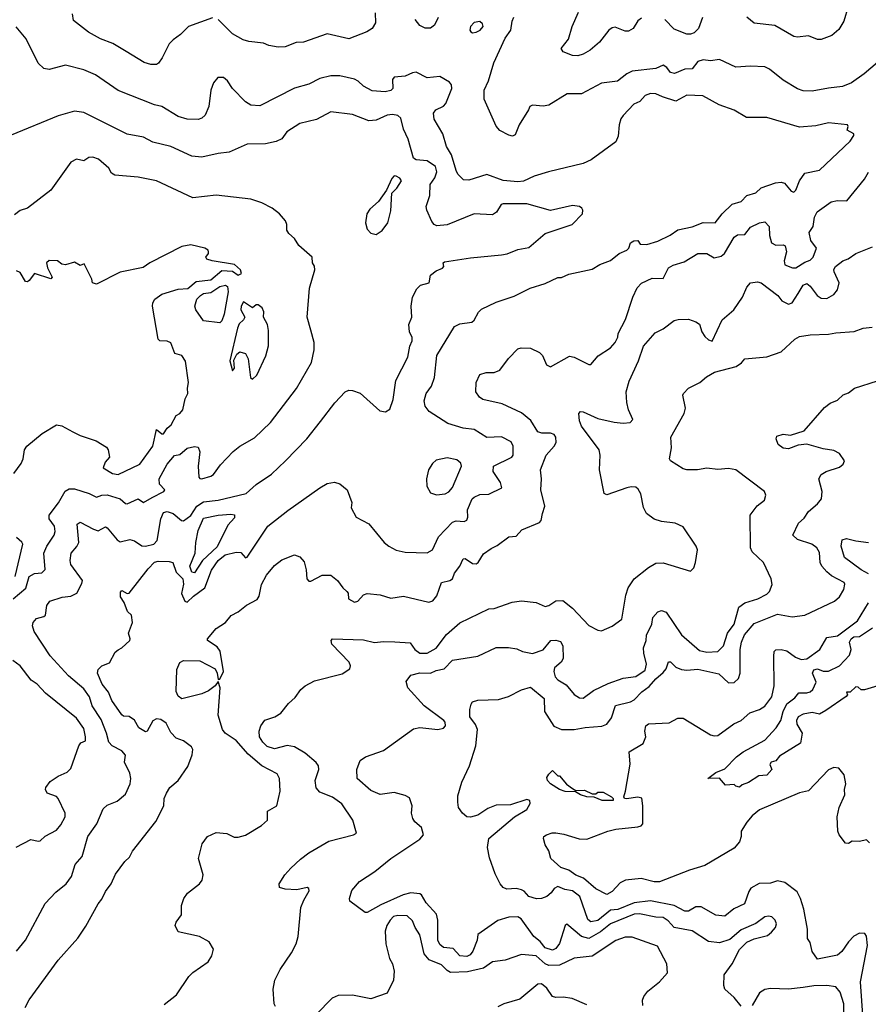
# Model space of a CAD drawing. Extents: x 1863017 to 1989460, y 394564 to 532820.
# Tile 79 of 213: x 1901093 to 1905764, y 469042 to 474463. Entities that reach past the tile are written whole.
import ezdxf

# ---------------------------------------------------------------- set-up
doc = ezdxf.new("R2010")
doc.units = 0

msp = doc.modelspace()

# ---------------------------------------------------------------- linework, layer by layer
at = {"layer": '0CON10XD'}
for points in [[(1905652.5, 474535), (1905629.2, 474455), (1905601.3, 474408.7), (1905563.2, 474376.8), (1905505, 474354.3), (1905485, 474354.2), (1905435, 474374), (1905375, 474367.5), (1905355, 474370.8), (1905250.3, 474430.3), (1905135, 474444.2), (1905095, 474476.2)], [(1902155, 474473.1), (1902022.5, 474425), (1901978.9, 474381.1), (1901937.2, 474352.8), (1901915, 474330), (1901877.6, 474252.4), (1901857, 474223), (1901845, 474216.2), (1901815, 474217.1), (1901778.3, 474228.3), (1901678.2, 474288.2), (1901605, 474331.1), (1901538.3, 474358.3), (1901471.2, 474395), (1901389.1, 474459.1), (1901382.9, 474495)], [(1903049.1, 474500.9), (1903051.4, 474445), (1903033.3, 474415), (1903003, 474397), (1902905, 474358.1), (1902785, 474385.6), (1902655, 474339.4), (1902615, 474336.9), (1902555, 474313.1), (1902515, 474312.5), (1902465, 474320.8), (1902435, 474334.2), (1902355, 474343.3), (1902322.8, 474352.8), (1902264, 474385), (1902184.5, 474464.5)], [(1903395.8, 474475), (1903376.8, 474433.2), (1903355, 474416), (1903324.1, 474415.9), (1903295, 474431.9), (1903269.1, 474465)], [(1905851.7, 474258.3), (1905742, 474165), (1905671.2, 474115), (1905622.5, 474095), (1905545.5, 474085.5), (1905455, 474069.5), (1905405, 474072.2), (1905375, 474082.2), (1905295, 474130.6), (1905220.6, 474190.6), (1905195, 474204.4), (1905115, 474207.5), (1905035, 474202.5), (1904945, 474243.1), (1904895, 474237.1), (1904855, 474242.7), (1904825, 474233.1), (1904795, 474192.5), (1904755, 474191.1), (1904697.3, 474167.3), (1904675, 474172.5), (1904655, 474200), (1904635, 474212.2), (1904595, 474194.5), (1904465, 474180), (1904434.2, 474165), (1904383.3, 474125), (1904295, 474114.4), (1904185, 474055.7), (1904105.9, 474054.1), (1904005, 473992.9), (1903975, 473987.5), (1903915, 473992.5), (1903900.8, 473985), (1903892.8, 473967.2), (1903841.8, 473885), (1903820.3, 473829.7), (1903805, 473822.5), (1903785, 473828), (1903735, 473853.8), (1903715, 473877.5), (1903650, 474025), (1903649.2, 474075), (1903673.2, 474126.8), (1903702.5, 474225), (1903765, 474362), (1903797.1, 474405), (1903802.9, 474455), (1903812.9, 474477.1)], [(1904515, 474470.6), (1904495, 474456), (1904470, 474415), (1904445, 474399.2), (1904425, 474400.6), (1904371.5, 474421.5), (1904355, 474419.1), (1904335, 474404.6), (1904285, 474338.6), (1904232.9, 474295), (1904195, 474273.8), (1904165, 474264.5), (1904135, 474265.6), (1904085, 474286.2), (1904074, 474304), (1904113.6, 474356.4), (1904134.5, 474425), (1904169.4, 474505)], [(1904852.2, 474475), (1904828.6, 474415), (1904805, 474391.4), (1904785, 474382.9), (1904765, 474384.3), (1904695, 474411.4), (1904645, 474464.4)], [(1903717.1, 471947.1), (1903700, 471975), (1903701.1, 472005), (1903802, 472055), (1903810, 472065), (1903809.6, 472115), (1903798.5, 472138.5), (1903745, 472167.1), (1903665, 472162.7), (1903595, 472206.2), (1903533.4, 472213.4), (1903449.5, 472239.5), (1903347.1, 472305), (1903324.7, 472334.7), (1903320, 472365), (1903330, 472405), (1903359.2, 472445), (1903376.1, 472493.9), (1903388.9, 472615), (1903486.6, 472773.4), (1903515, 472787.8), (1903581.9, 472798.1), (1903595, 472808.8), (1903617.9, 472852.1), (1903635, 472870), (1903715, 472907.1), (1903815, 472941.4), (1903903.3, 472985), (1903985, 473010), (1904055, 473044), (1904075, 473044), (1904115, 473062.9), (1904245, 473089.2), (1904286.7, 473115), (1904345, 473137.5), (1904392.5, 473175), (1904435, 473193.3), (1904446, 473205), (1904455.8, 473235), (1904473.8, 473245), (1904495, 473247.1), (1904508, 473228), (1904545, 473225.4), (1904605.7, 473244.3), (1904674.1, 473275.9), (1904715, 473306.1), (1904795, 473321.8), (1904855, 473346.2), (1904922, 473345), (1904960, 473395), (1905015, 473446.5), (1905065, 473461.8), (1905095, 473495.4), (1905145, 473510.4), (1905175, 473536.9), (1905253.3, 473565), (1905285, 473568.9), (1905303, 473563), (1905338.8, 473518.8), (1905355, 473513.8), (1905365.7, 473525), (1905385.4, 473575), (1905415, 473617.3), (1905496.3, 473633.7), (1905665, 473794.3), (1905684.2, 473825), (1905684, 473835), (1905647.5, 473855), (1905653.3, 473875), (1905650, 473885), (1905545, 473895.6), (1905475, 473878.1), (1905385, 473872.2), (1905205, 473924.3), (1905094.3, 473924.3), (1905025, 473964.2), (1904943.7, 473993.7), (1904853.7, 474043.7), (1904765, 474047.3), (1904705, 474015.4), (1904631.7, 474038.3), (1904595, 474055.3), (1904565, 474057.6), (1904536.5, 474045), (1904506.8, 474013.2), (1904472.9, 473997.1), (1904414, 473936), (1904402.8, 473917.2), (1904393.1, 473885), (1904387.9, 473822.1), (1904375, 473790), (1904238.7, 473691.3), (1904195, 473671.4), (1904004.6, 473625.4), (1903925, 473602.2), (1903865.3, 473574.7), (1903835, 473570), (1903755, 473577.8), (1903665, 473610), (1903565, 473580), (1903535, 473582), (1903505, 473612.5), (1903495, 473632.5), (1903469.9, 473719.9), (1903442.9, 473765), (1903421.4, 473835), (1903374.4, 473915), (1903371.3, 473948.7), (1903383.8, 473966.2), (1903425, 473986.7), (1903438.3, 474001.7), (1903471.2, 474085), (1903469.5, 474105), (1903458.4, 474118.4), (1903405, 474150.8), (1903335, 474143.6), (1903275, 474174.3), (1903255, 474171.4), (1903215, 474151.5), (1903153.9, 474146.1), (1903145.6, 474134.4), (1903147.1, 474085), (1903135, 474073.3), (1903105, 474065.6), (1903032.2, 474072.2), (1902985, 474096.7), (1902955.3, 474125.3), (1902935, 474135.5), (1902855, 474154.4), (1902805, 474154.4), (1902745, 474138.9), (1902685, 474108.9), (1902605, 474085.6), (1902415, 473988), (1902365, 473992.9), (1902335, 474011.4), (1902264.2, 474085), (1902236.4, 474126.4), (1902215, 474144), (1902184.3, 474145.7), (1902160, 474115), (1902145.8, 474074.2), (1902134.2, 473985), (1902113, 473937), (1902095, 473920.8), (1902075, 473913.1), (1902015, 473915.5), (1901965, 473930.5), (1901876, 473985), (1901834, 473994), (1901635, 474073.3), (1901509.4, 474159.4), (1901446.1, 474186.1), (1901345, 474212.9), (1901255, 474189.2), (1901225, 474193.8), (1901194.3, 474224.3), (1901127.6, 474357.6), (1901074.3, 474424.3)], [(1903585, 474391.2), (1903605, 474394.5), (1903627.1, 474405), (1903644.3, 474425), (1903640.9, 474440.9), (1903625, 474454), (1903595, 474447.1), (1903574, 474425), (1903571.2, 474405), (1903576.1, 474396.1), (1903585, 474391.2)], [(1901074.5, 469335), (1901125.4, 469394.6), (1901232.7, 469597.3), (1901291.1, 469658.9), (1901348.6, 469705), (1901378.2, 469745), (1901397.4, 469812.6), (1901436.1, 469855), (1901467.5, 469965), (1901516.7, 470035), (1901552, 470118), (1901575, 470138.6), (1901629.8, 470160.2), (1901675, 470198.8), (1901700.5, 470255), (1901704.6, 470285), (1901698.9, 470315), (1901669.8, 470375), (1901674.5, 470414.5), (1901655, 470436.9), (1901602.1, 470465), (1901583.8, 470485), (1901571.4, 470535), (1901540.7, 470610.7), (1901490.9, 470685), (1901477.5, 470735), (1901445, 470779.4), (1901361, 470851), (1901261.2, 470961.2), (1901172.9, 471095), (1901163.2, 471125), (1901167.8, 471145), (1901185, 471165.7), (1901225, 471176.9), (1901234.6, 471185.4), (1901242.7, 471237.3), (1901257.8, 471262.2), (1901326.6, 471283.4), (1901375, 471288.6), (1901406.7, 471305), (1901435, 471358), (1901437.9, 471375), (1901375, 471463.1), (1901370, 471485), (1901375.5, 471525), (1901407.4, 471562.6), (1901418, 471585), (1901409.2, 471685), (1901425, 471695.7), (1901498.3, 471658.3), (1901525, 471648.7), (1901565, 471670), (1901575, 471665.6), (1901629.7, 471599.7), (1901645, 471589.1), (1901698.8, 471601.2), (1901725, 471594.4), (1901765, 471566.2), (1901785, 471564.6), (1901832, 471575), (1901849.1, 471595), (1901870, 471715), (1901885, 471750.6), (1901905, 471755.8), (1901937.5, 471745), (1901984.4, 471705), (1901995, 471704.1), (1902035, 471733.3), (1902067.8, 471785), (1902105, 471807.7), (1902185, 471818.4), (1902339.2, 471855), (1902395, 471903.1), (1902478.5, 471961.5), (1902556.6, 472033.4), (1902672.9, 472155), (1902748.5, 472251.5), (1902827.2, 472352.8), (1902885, 472414), (1902905, 472422.5), (1902925, 472422), (1902967, 472407), (1903075, 472310), (1903105.9, 472304.1), (1903131.2, 472318.8), (1903148.3, 472371.7), (1903164, 472476), (1903229.1, 472605), (1903240.3, 472665), (1903252.7, 472695), (1903252.6, 472712.6), (1903238, 472745), (1903235.6, 472785), (1903250.6, 472825), (1903248.6, 472885), (1903255.8, 472935), (1903278.3, 472981.7), (1903298.8, 473001.2), (1903346.7, 473015), (1903355, 473056.7), (1903385, 473080), (1903420, 473095), (1903427.5, 473105), (1903423.3, 473125), (1903430.5, 473129.5), (1903575, 473152.3), (1903745, 473168.5), (1903776, 473174), (1903835, 473197.9), (1903895, 473208.2), (1903985, 473285.6), (1904133.3, 473335), (1904190, 473395), (1904193.6, 473413.6), (1904187.5, 473425), (1904174.1, 473434.1), (1904135, 473439.2), (1904015, 473412.2), (1903885, 473450), (1903755, 473449.1), (1903743.1, 473445), (1903716.8, 473403.2), (1903695, 473388.5), (1903595, 473394.5), (1903445, 473333.1), (1903388.3, 473328.3), (1903373.8, 473335), (1903361.7, 473351.7), (1903333.3, 473415), (1903330.5, 473435), (1903351.4, 473495), (1903352.9, 473555), (1903377.1, 473592.9), (1903389.3, 473625), (1903380.8, 473655), (1903335, 473685.8), (1903275, 473692.4), (1903260.6, 473700.6), (1903231.8, 473805), (1903205, 473860), (1903191.5, 473921.5), (1903175.2, 473935.2), (1903145, 473940.4), (1903115, 473937.3), (1903055, 473910.4), (1903015, 473906.8), (1902925, 473940.9), (1902805, 473955.5), (1902725.9, 473914.1), (1902635, 473891.1), (1902563.7, 473846.3), (1902535, 473808), (1902505, 473792.9), (1902445, 473778.9), (1902345, 473778.6), (1902245, 473733.3), (1902185, 473726.5), (1902095, 473705.5), (1902040.8, 473710.8), (1901925, 473764.5), (1901825, 473789.5), (1901775, 473815.5), (1901685, 473833.3), (1901445, 473951.4), (1901395, 473959.4), (1901305, 473933.3), (1901046.4, 473826.4)], [(1901056.2, 471273.8), (1901126.6, 471333.4), (1901145, 471397.1), (1901175, 471413.8), (1901215, 471418), (1901233.3, 471436.7), (1901226.2, 471525), (1901241.8, 471565), (1901282.1, 471625), (1901287.3, 471645), (1901283.8, 471675), (1901255.4, 471715), (1901254.7, 471735), (1901306.2, 471803.8), (1901342.2, 471867.8), (1901365, 471879.2), (1901395, 471880.7), (1901475, 471854.7), (1901515, 471834.5), (1901545, 471845.8), (1901575, 471847.5), (1901645.2, 471825.2), (1901675, 471799.2), (1901685, 471797.1), (1901745, 471825.5), (1901775, 471804.5), (1901821.7, 471831.7), (1901886.7, 471865), (1901891.2, 471875), (1901863.3, 471905), (1901861.2, 471935), (1901905, 472016.2), (1901945, 472063.6), (1901975, 472070), (1902015, 472104.5), (1902055, 472113.8), (1902075, 472109.5), (1902083.6, 472083.6), (1902074.7, 472005), (1902079.2, 471945), (1902085, 471936.2), (1902095, 471934.4), (1902145, 471949.2), (1902160.4, 471959.6), (1902197.6, 472012.4), (1902267.5, 472085), (1902305, 472114.3), (1902385, 472160), (1902474.2, 472245), (1902617.2, 472432.8), (1902699.2, 472575), (1902714.2, 472645), (1902714.3, 472685), (1902695, 472753.3), (1902674.5, 472824.5), (1902688.5, 472985), (1902717.5, 473085), (1902715.8, 473105.8), (1902703.8, 473125), (1902703.3, 473155), (1902630, 473220), (1902605, 473258.8), (1902574, 473285), (1902563.8, 473305), (1902563.8, 473335), (1902556, 473355), (1902523.3, 473395), (1902483.3, 473425), (1902425.6, 473455.6), (1902365, 473474.2), (1902175, 473496.9), (1902045, 473482.2), (1901845, 473575.8), (1901745, 473595.8), (1901617.1, 473607.1), (1901598.8, 473618.8), (1901584.2, 473645), (1901526.2, 473695), (1901495, 473705.6), (1901473.8, 473705), (1901445, 473685.8), (1901405, 473695.8), (1901375, 473678), (1901265, 473524), (1901135, 473426), (1901095, 473412), (1901065, 473388.8)], [(1903055, 473280), (1903088.3, 473301.7), (1903120, 473345), (1903135, 473410), (1903142, 473508), (1903168.8, 473535), (1903193.8, 473575), (1903185, 473590), (1903165, 473601.2), (1903155, 473602.5), (1903141.7, 473588.3), (1903112.5, 473525), (1903067.3, 473462.7), (1903020.5, 473419.5), (1903003.3, 473395), (1902996.7, 473345), (1903005, 473310), (1903025, 473287.5), (1903055, 473280)], [(1903688.9, 471551.1), (1903721.7, 471568.3), (1903785, 471616), (1903825, 471620), (1903856.7, 471655), (1903953.3, 471695), (1903964, 471705), (1903970, 471745), (1903984.3, 471785), (1903960.6, 471875), (1903966, 471935), (1903960, 471985), (1903990.7, 472065), (1904035.6, 472115), (1904045.6, 472135), (1904044.6, 472164.6), (1904035, 472178.5), (1904015, 472187.3), (1903966.5, 472186.5), (1903945, 472194.2), (1903906.2, 472256.2), (1903855, 472298.9), (1903748.1, 472348.1), (1903642, 472372), (1903624, 472385), (1903604.5, 472414.5), (1903605.7, 472465), (1903625, 472508.8), (1903660, 472520), (1903705, 472520.9), (1903736.2, 472533.8), (1903783.1, 472596.9), (1903835, 472650), (1903853.1, 472656.9), (1903905, 472654.3), (1903955, 472630), (1903970, 472615), (1903992.7, 472562.7), (1904015, 472551.2), (1904118.8, 472611.2), (1904145.6, 472605.6), (1904225, 472563.8), (1904237.5, 472565), (1904277.2, 472612.8), (1904345, 472655.6), (1904371.2, 472685), (1904385.3, 472714.7), (1904386.4, 472735), (1904428.1, 472811.9), (1904467.3, 472935), (1904492.4, 472987.6), (1904515, 473013.1), (1904575, 473039.4), (1904635, 473038.1), (1904665, 473097.1), (1904689.1, 473110.9), (1904750.6, 473129.4), (1904825, 473175.7), (1904875, 473175.7), (1904915, 473151.4), (1904955, 473160.6), (1904972.9, 473175), (1905025, 473265.6), (1905045, 473278.9), (1905085, 473281.1), (1905115, 473321.1), (1905165, 473345.5), (1905195, 473350.8), (1905218.1, 473325), (1905220.2, 473275), (1905231.5, 473235), (1905255, 473221.2), (1905295, 473223.5), (1905307.1, 473217.1), (1905314.6, 473185), (1905300.9, 473135), (1905305, 473113.3), (1905347.3, 473097.3), (1905365, 473097.1), (1905415, 473128.8), (1905445, 473139.1), (1905460.5, 473155), (1905478.7, 473205), (1905448, 473248), (1905439.3, 473290.7), (1905460.9, 473325), (1905467.5, 473375), (1905481.9, 473405), (1905559.1, 473460.9), (1905595, 473467.5), (1905646.2, 473465), (1905742.9, 473585), (1905765, 473622.9)], [(1901061.2, 471965), (1901101.2, 472018.8), (1901112, 472045), (1901120, 472095), (1901131.2, 472115), (1901216.2, 472185), (1901295, 472232.5), (1901325, 472227.1), (1901385, 472194.2), (1901425, 472174.2), (1901514.2, 472144.2), (1901570, 472110), (1901580, 472095), (1901587.5, 472055), (1901563.9, 472026.1), (1901552.5, 471995), (1901603.3, 471965), (1901635, 471959.4), (1901755, 472015.5), (1901826.4, 472115), (1901845, 472207.5), (1901875, 472183.8), (1901885, 472183.8), (1901905, 472214.3), (1901926.9, 472233.1), (1901955, 472284.2), (1901975, 472294.2), (1901991.4, 472315), (1902002.9, 472375), (1902018.5, 472405), (1902016.4, 472435), (1902022.9, 472465), (1902005, 472583.3), (1901985, 472614.4), (1901946.1, 472626.1), (1901925, 472683.3), (1901905, 472693.1), (1901865, 472694.5), (1901854.8, 472704.8), (1901823.3, 472885), (1901825.3, 472905), (1901837.3, 472925), (1901875, 472951.1), (1901965, 472978.6), (1902017.5, 472982.5), (1902065, 473020.8), (1902145, 473030.2), (1902205, 473082.3), (1902265, 473078.1), (1902295, 473056.7), (1902314, 473065), (1902308.1, 473085), (1902275, 473114.4), (1902152.5, 473135), (1902123.3, 473145), (1902116.7, 473155), (1902132.5, 473175), (1902132.5, 473185), (1902130, 473195), (1902112.5, 473205), (1902035, 473224.3), (1901985, 473214.3), (1901810, 473125), (1901771.7, 473098.3), (1901646.1, 473073.9), (1901515, 473006.2), (1901493.8, 473013.8), (1901490, 473035), (1901448.3, 473118.3), (1901425, 473110), (1901395, 473127.5), (1901345, 473113.3), (1901325, 473117.5), (1901300, 473135), (1901255, 473136.7), (1901241.2, 473125), (1901245, 473096.7), (1901271.2, 473045), (1901265, 473036.7), (1901175, 473065.8), (1901145, 473028), (1901135, 473020), (1901125, 473022), (1901095, 473071.4), (1901075, 473080.6)], [(1902500.5, 469030.5), (1902494.2, 469044.2), (1902488.1, 469125), (1902496.9, 469175), (1902526, 469234), (1902588.5, 469325), (1902615.5, 469375), (1902625.5, 469415), (1902640.6, 469575), (1902656, 469615), (1902686.1, 469666.1), (1902685, 469680), (1902675, 469686), (1902618.3, 469671.7), (1902555, 469675.7), (1902523.3, 469685), (1902522, 469705), (1902552.5, 469755), (1902585, 469792), (1902638, 469842), (1902685, 469875.8), (1902795, 469939.4), (1902930, 469975), (1902947.5, 469985), (1902926, 470055), (1902866.4, 470145), (1902815, 470182.3), (1902745, 470210), (1902724.2, 470234.2), (1902720, 470275), (1902740, 470335), (1902737.7, 470355), (1902725, 470373.5), (1902664.2, 470424.2), (1902605, 470460.4), (1902565, 470466.7), (1902495, 470449.3), (1902455, 470462.3), (1902430.9, 470485), (1902413.5, 470515), (1902411.4, 470545), (1902420, 470575), (1902442.7, 470607.3), (1902497.5, 470625), (1902531.2, 470645), (1902571.7, 470698.3), (1902609.7, 470730.3), (1902641.2, 470775), (1902664.2, 470795.8), (1902715, 470823.8), (1902868.3, 470861.7), (1902910.3, 470889.7), (1902914.4, 470905), (1902905.6, 470925), (1902811.9, 471025), (1902808, 471045), (1902815, 471053.8), (1902985, 471048.5), (1903045.9, 471034.1), (1903095, 471040), (1903157.8, 471037.8), (1903241.9, 471031.9), (1903268.1, 470995), (1903295, 470975.4), (1903335, 470975.3), (1903385, 471003.6), (1903442.3, 471077.7), (1903515, 471142.2), (1903675, 471218.9), (1903705, 471221.9), (1903804.4, 471255.6), (1903855.8, 471264.2), (1903935, 471254.2), (1903985, 471233.1), (1904005, 471237.1), (1904045, 471262.9), (1904082.5, 471265), (1904135, 471222.5), (1904225, 471128), (1904275, 471101.2), (1904295, 471098), (1904355, 471124.3), (1904407.3, 471162.7), (1904428.9, 471295), (1904443.1, 471335), (1904475, 471384.3), (1904553.8, 471446.2), (1904595, 471470), (1904635, 471472.5), (1904785, 471426.7), (1904803.3, 471445), (1904813.3, 471475), (1904823.3, 471545), (1904816.7, 471565), (1904745, 471670), (1904701.2, 471691.2), (1904625, 471700), (1904585, 471712.5), (1904543.3, 471745), (1904527.3, 471777.3), (1904511.7, 471851.7), (1904497.9, 471877.9), (1904485, 471888.8), (1904458.3, 471891.7), (1904435, 471886), (1904325, 471846.2), (1904310, 471855), (1904284.2, 471985), (1904287.5, 472065), (1904282, 472095), (1904185.6, 472225), (1904174.3, 472255), (1904170, 472295), (1904180, 472305), (1904195, 472304), (1904275, 472268.2), (1904365, 472246.4), (1904415, 472242.5), (1904452.5, 472245), (1904468.3, 472261.7), (1904444.2, 472315), (1904434.4, 472355), (1904430.6, 472415), (1904447.6, 472472.4), (1904498.5, 472585), (1904526.7, 472665), (1904590.4, 472739.6), (1904635, 472761.4), (1904695, 472806), (1904717.7, 472812.3), (1904775, 472813.8), (1904815, 472800), (1904835, 472786), (1904847.5, 472745), (1904865, 472718), (1904885, 472700.8), (1904905, 472694), (1904959.5, 472810.5), (1905024.1, 472865.9), (1905071.4, 472935), (1905095, 472991.2), (1905115, 473013.8), (1905155, 473019.2), (1905175, 473014.3), (1905265.4, 472945), (1905288.9, 472915), (1905325, 472896.5), (1905345, 472904.5), (1905377.2, 472955), (1905405, 473001.1), (1905425, 473011.1), (1905445, 472995.6), (1905482.7, 472945), (1905505, 472929.2), (1905535, 472928), (1905575, 472949.6), (1905595, 472975.7), (1905603.4, 473015), (1905576.5, 473075), (1905575, 473087.5), (1905582.9, 473105), (1905623.8, 473135), (1905654.2, 473145.8), (1905696.2, 473175), (1905787.4, 473212.6)], [(1902195, 472794.4), (1902105.5, 472805.5), (1902061.8, 472865), (1902057.2, 472885), (1902067.7, 472925), (1902088.2, 472945), (1902105, 472954.8), (1902145, 472961.2), (1902195, 472993.6), (1902225, 473000.8), (1902236.8, 472995), (1902239.6, 472965), (1902218, 472842), (1902205.4, 472805), (1902195, 472794.4)], [(1902375, 472483.3), (1902398.6, 472505), (1902448, 472612), (1902463.3, 472666.7), (1902462, 472752), (1902456.9, 472785), (1902435.7, 472825), (1902436, 472855), (1902426.8, 472876.8), (1902405, 472893.3), (1902395, 472892.5), (1902375, 472876.7), (1902325, 472910), (1902311.1, 472885), (1902310, 472865), (1902331.8, 472825), (1902325, 472810), (1902301.7, 472788.3), (1902292.1, 472765), (1902248.8, 472585), (1902265, 472530), (1902276, 472545), (1902271.7, 472588.3), (1902287.7, 472622.3), (1902305, 472633.8), (1902335.8, 472625.8), (1902350, 472595), (1902363.9, 472493.9), (1902375, 472483.3)], [(1903394, 469395), (1903395.3, 469505), (1903387.6, 469537.6), (1903331.1, 469601.1), (1903305, 469644.6), (1903295, 469650.3), (1903245, 469655.2), (1903204.4, 469645.6), (1903080.2, 469589.8), (1903005, 469546.9), (1902995, 469547.5), (1902910, 469610), (1902908, 469625), (1902920.9, 469669.1), (1902962.6, 469717.4), (1903047.3, 469772.7), (1903135, 469844.4), (1903295, 469950.6), (1903315.8, 469975), (1903304.4, 470015), (1903267.3, 470047.3), (1903256.2, 470065), (1903250.4, 470095), (1903253.1, 470135), (1903237.9, 470177.9), (1903215, 470191.3), (1903155, 470208.9), (1903076.5, 470196.5), (1903025, 470219.4), (1902951.4, 470285), (1902948.6, 470335), (1902966.1, 470383.9), (1902996.1, 470403.9), (1903095, 470438.8), (1903261.3, 470558.7), (1903295, 470566.7), (1903395, 470555.5), (1903425, 470561.9), (1903436.7, 470575), (1903434.4, 470595), (1903426.9, 470605), (1903320, 470685), (1903228.5, 470785), (1903220.9, 470819.1), (1903246, 470855), (1903295, 470867.5), (1903355, 470865.8), (1903385, 470880.5), (1903430.2, 470889.8), (1903475, 470937.1), (1903615, 470958.5), (1903715, 471005.6), (1903784.4, 471005.6), (1903829.2, 470999.2), (1903860, 470985), (1903915, 470973.8), (1903975, 470993.9), (1904015.7, 471044.3), (1904045, 471046.8), (1904070.2, 471040.2), (1904082.9, 471015), (1904084.7, 470945.3), (1904073.5, 470926.5), (1904037.3, 470895), (1904033.6, 470875), (1904040.6, 470845), (1904055, 470828.6), (1904100.8, 470800.8), (1904145, 470748.6), (1904175, 470729.2), (1904195, 470727.1), (1904250.7, 470769.3), (1904331.5, 470808.5), (1904415, 470838), (1904485, 470847.7), (1904535, 470882.5), (1904543.2, 470915), (1904528.4, 470975), (1904527.2, 471005), (1904541.5, 471045), (1904543.2, 471075), (1904571.8, 471135), (1904578.5, 471171.5), (1904605, 471202.2), (1904625, 471209.4), (1904650.7, 471200.7), (1904735.8, 471075.8), (1904835, 470989.5), (1904875, 470980.4), (1904935.8, 470985), (1904967.1, 471015), (1904988.2, 471085), (1905026.2, 471135), (1905051.2, 471228.8), (1905085, 471251.8), (1905155.4, 471274.6), (1905205, 471299.4), (1905220.6, 471315), (1905234.1, 471354.1), (1905229.2, 471385), (1905187.1, 471475), (1905124, 471534), (1905115.5, 471555), (1905114.4, 471735), (1905152.8, 471787.2), (1905192.1, 471817.9), (1905199.4, 471845), (1905192.5, 471865), (1905034.4, 471984.4), (1904995, 471992.5), (1904935, 471987.2), (1904875, 471993.1), (1904824.7, 471985.3), (1904765.3, 471984.7), (1904745, 471990.3), (1904676.2, 472035), (1904670, 472045), (1904680, 472105), (1904676.7, 472165), (1904751.2, 472295), (1904757.1, 472325), (1904743.8, 472395), (1904746.7, 472405), (1904775, 472433.8), (1904836.7, 472465), (1904873.4, 472496.6), (1904917.4, 472522.6), (1905037, 472553), (1905066.7, 472573.3), (1905085, 472596.2), (1905205, 472606), (1905285, 472634), (1905358.8, 472705), (1905385, 472718.1), (1905445, 472727.8), (1905545, 472730.9), (1905585, 472739.4), (1905685.9, 472745.9), (1905735, 472764.2), (1905785, 472770)], [(1905735.8, 468955.8), (1905720.3, 469165), (1905760.4, 469365), (1905755, 469417.5), (1905745, 469432.5), (1905715, 469433.3), (1905685, 469416.7), (1905654.7, 469385.3), (1905618, 469332), (1905595, 469312.7), (1905485, 469290), (1905455, 469332.5), (1905445, 469382.5), (1905430, 469405), (1905430, 469455), (1905409.4, 469565), (1905391.5, 469625), (1905371.7, 469661.7), (1905305, 469712.5), (1905265, 469721.4), (1905225, 469709.1), (1905163.1, 469706.9), (1905117.9, 469682.1), (1905106.2, 469663.8), (1905082.5, 469595), (1905023.2, 469566.8), (1904975, 469526.9), (1904925, 469531.9), (1904845, 469579.4), (1904815, 469578.9), (1904775, 469555.5), (1904755, 469554.6), (1904695, 469585.7), (1904565, 469611.6), (1904475, 469600.9), (1904385, 469564.3), (1904345, 469559.8), (1904275, 469503.6), (1904236.2, 469496.2), (1904219.6, 469509.6), (1904176.4, 469635), (1904136.5, 469666.5), (1904094.4, 469674.4), (1904055, 469691.1), (1904035, 469680), (1904017.5, 469655), (1903994.2, 469635.8), (1903965, 469624.4), (1903937.5, 469622.5), (1903895.3, 469635), (1903868.9, 469665), (1903855, 469672.3), (1903825, 469679.1), (1903775, 469675.3), (1903754.8, 469684.8), (1903737.6, 469705), (1903710.3, 469760.3), (1903678.8, 469848.8), (1903668.3, 469905), (1903674.6, 469955), (1903815.9, 470074.1), (1903883.8, 470115), (1903902.3, 470147.7), (1903901.2, 470165), (1903885, 470170), (1903795, 470140), (1903715, 470138.5), (1903670.1, 470119.9), (1903615, 470083.2), (1903575, 470071.8), (1903554, 470075), (1903530, 470095), (1903508.8, 470125), (1903503.8, 470155), (1903505, 470190), (1903526, 470265), (1903568, 470355), (1903604, 470465), (1903612.9, 470555), (1903602, 470582), (1903570.6, 470625), (1903570.8, 470665), (1903578.8, 470695), (1903585, 470706.7), (1903614.1, 470715.9), (1903729.2, 470720.8), (1903783, 470737), (1903855, 470773.8), (1903905, 470788), (1903979.4, 470725), (1903982.2, 470655), (1904033.1, 470573.1), (1904074.6, 470555.4), (1904145, 470554.5), (1904205, 470566.7), (1904296.4, 470573.6), (1904324, 470585), (1904350.9, 470619.1), (1904372.5, 470687.5), (1904455, 470708.1), (1904475, 470719.2), (1904517, 470763), (1904558.7, 470791.3), (1904595, 470834.5), (1904635, 470868.1), (1904650.6, 470889.4), (1904665, 470927.5), (1904675, 470928.1), (1904705, 470898.1), (1904735, 470885.6), (1904765, 470881.8), (1904825, 470886.6), (1904941.1, 470861.1), (1904995, 470811.4), (1905025.5, 470814.5), (1905049.2, 470835), (1905058.1, 470865), (1905057.9, 470995), (1905065.3, 471035), (1905083.3, 471076.7), (1905135, 471139.4), (1905265, 471189.4), (1905345.5, 471175.5), (1905415, 471184.4), (1905578, 471262), (1905605, 471286), (1905628.6, 471325), (1905635.7, 471355), (1905632, 471365), (1905561.1, 471401.1), (1905535, 471422.2), (1905508.9, 471455), (1905500, 471475), (1905495, 471530), (1905481.4, 471555), (1905453.8, 471575), (1905375, 471601.4), (1905348, 471625), (1905379.7, 471690.3), (1905411.5, 471718.5), (1905435, 471756), (1905485, 471797.5), (1905505.7, 471825), (1905509.4, 471865), (1905491.2, 471935), (1905505, 471958.8), (1905532.5, 471975), (1905605, 472000), (1905626.2, 472015), (1905632.5, 472035), (1905605.6, 472075), (1905575, 472090.5), (1905515, 472100), (1905425, 472126.2), (1905378.8, 472121.2), (1905325, 472101.1), (1905295, 472103.1), (1905268.8, 472125), (1905257.5, 472155), (1905260, 472170), (1905295, 472181.2), (1905335, 472176.2), (1905411.2, 472198.8), (1905522.7, 472327.3), (1905555, 472351.2), (1905595, 472368.8), (1905625, 472397.5), (1905655, 472408), (1905687.5, 472435), (1905815, 472474.2)], [(1903387.3, 471847.3), (1903435, 471853.3), (1903455, 471862.9), (1903475, 471888), (1903524.3, 472005), (1903521.4, 472021.4), (1903499.3, 472039.3), (1903445, 472050.8), (1903385, 472038.8), (1903365, 472020), (1903343.8, 471985), (1903332, 471935), (1903334.3, 471894.3), (1903355, 471858.8), (1903387.3, 471847.3)], [(1901123.1, 469025), (1901145, 469066), (1901304.2, 469285), (1901413.2, 469406.8), (1901457.6, 469472.4), (1901524.2, 469595), (1901545, 469620), (1901565, 469663.8), (1901595.5, 469704.5), (1901620.6, 469759.4), (1901671.7, 469828.3), (1901697, 469853), (1901714, 469885), (1901842.1, 470047.9), (1901885.7, 470135), (1901887.5, 470175), (1901900.8, 470205), (1901920, 470235), (1901965, 470274.3), (1902018.5, 470351.5), (1902042.3, 470415), (1902046.1, 470445), (1902038.7, 470458.7), (1901995, 470492.9), (1901955, 470507.1), (1901925, 470539.1), (1901899.9, 470589.9), (1901869.8, 470609.8), (1901845, 470613.6), (1901825, 470602.3), (1901795, 470545.6), (1901785, 470541.8), (1901748.1, 470565), (1901725, 470606.8), (1901695, 470626), (1901665, 470628.6), (1901655, 470635.7), (1901599.3, 470715), (1901581.4, 470761.4), (1901546.9, 470805), (1901521.1, 470865), (1901525.4, 470885), (1901544.6, 470905), (1901587.6, 470922.4), (1901619.2, 470980.8), (1901635.7, 470994.3), (1901655, 471004.6), (1901698.9, 471045), (1901701.5, 471055), (1901692.5, 471085), (1901713.8, 471143.8), (1901708.6, 471185), (1901685.5, 471205.5), (1901667.8, 471255), (1901648, 471285), (1901648.3, 471311.7), (1901655, 471320), (1901684.2, 471304.2), (1901695, 471306.2), (1901800.1, 471439.9), (1901835, 471475.6), (1901855, 471481.5), (1901915, 471480.9), (1901935.3, 471475), (1901955, 471421.9), (1901990, 471385), (1901994.3, 471355), (1901983.7, 471303.7), (1902001.1, 471261.1), (1902015, 471255.7), (1902050.3, 471289.7), (1902112.2, 471335), (1902147.8, 471432.2), (1902185.3, 471484.7), (1902224.2, 471515.8), (1902285, 471530.9), (1902309.8, 471529.8), (1902335, 471500), (1902345, 471503.8), (1902458.1, 471675), (1902568.6, 471761.4), (1902745, 471886.2), (1902785, 471910), (1902825, 471916.7), (1902855, 471906.7), (1902896.2, 471875), (1902921.2, 471805), (1902917.5, 471775), (1902945, 471723.3), (1903015, 471686.7), (1903100, 471585), (1903124.2, 471564.2), (1903165, 471542), (1903215, 471532), (1903335, 471528.6), (1903365.4, 471544.6), (1903397.7, 471615), (1903475, 471697.1), (1903495, 471703.7), (1903540.4, 471699.6), (1903553.3, 471706.7), (1903560.4, 471725), (1903557.3, 471765), (1903583.5, 471825), (1903594.3, 471835), (1903625, 471849.5), (1903675, 471850.5), (1903746.7, 471885), (1903740, 471915), (1903717.1, 471947.1)], [(1902055, 471417.5), (1902040.9, 471420.9), (1902029.1, 471455), (1902057.9, 471525), (1902061.9, 471585), (1902075, 471650), (1902105, 471718.5), (1902185.3, 471735.3), (1902255, 471741.2), (1902275, 471737.5), (1902275, 471721.2), (1902239.1, 471680.9), (1902179.4, 471560.6), (1902099.2, 471485), (1902055, 471417.5)], [(1901068, 471398), (1901109.4, 471575), (1901105, 471586), (1901075, 471612)], [(1905765, 471411.9), (1905724.2, 471434.2), (1905632.3, 471502.3), (1905615.3, 471564.7), (1905620.6, 471599.4), (1905645, 471606.9), (1905695, 471593.3), (1905765, 471585.4)], [(1901888.8, 469041.2), (1901956.2, 469095), (1902024.3, 469195.7), (1902045, 469216.2), (1902130, 469275), (1902150.5, 469309.5), (1902158.8, 469345), (1902135, 469386.2), (1902082.5, 469415), (1901965, 469440.8), (1901948, 469475), (1901953.8, 469495), (1901982.9, 469535), (1901984.2, 469585.8), (1901996.7, 469625), (1902016.1, 469653.9), (1902082.5, 469705), (1902096.7, 469725), (1902102.5, 469755), (1902076.7, 469845), (1902096.7, 469925), (1902127.5, 469965), (1902175, 469987.5), (1902233, 469983), (1902273, 469963), (1902295, 469962.5), (1902335, 469972.5), (1902423.6, 470026.4), (1902457.5, 470055), (1902456.7, 470105), (1902508.8, 470135), (1902525.8, 470215), (1902522.9, 470285), (1902510.9, 470310.9), (1902425, 470355.5), (1902349.7, 470419.7), (1902285.2, 470495.2), (1902224.7, 470534.7), (1902210, 470555), (1902184.6, 470634.6), (1902195.7, 470785), (1902185, 470820), (1902168.8, 470795), (1902132.1, 470767.9), (1902095, 470751.4), (1901985, 470723.3), (1901965, 470738.6), (1901954.8, 470765), (1901958.1, 470885), (1901975, 470923.1), (1901995, 470934.8), (1902085, 470933.9), (1902169.2, 470889.2), (1902180, 470865), (1902185, 470830), (1902195, 470832.5), (1902214, 470875), (1902195.8, 470985.8), (1902179.4, 471009.4), (1902126, 471045), (1902126, 471055), (1902175, 471110.8), (1902225, 471144), (1902257, 471183), (1902295, 471202.5), (1902340.6, 471239.4), (1902399.7, 471270.3), (1902410.8, 471289.2), (1902424.2, 471354.2), (1902450.5, 471405), (1902495, 471457.1), (1902535, 471489.4), (1902605.8, 471515.8), (1902635, 471506.2), (1902658.3, 471478.3), (1902670, 471435), (1902673.8, 471385), (1902685, 471372.5), (1902695, 471371.2), (1902757.5, 471405), (1902805, 471404.3), (1902842.5, 471375), (1902871.4, 471335), (1902894.2, 471315), (1902900.8, 471305), (1902902.9, 471275), (1902935, 471255.7), (1902955, 471262.5), (1902985, 471297.1), (1903005, 471302.9), (1903076.2, 471296.2), (1903135, 471278.6), (1903205, 471290), (1903345, 471255.6), (1903366.2, 471263.8), (1903389.4, 471290.6), (1903415, 471363.5), (1903461.2, 471375), (1903475.3, 471384.7), (1903486.8, 471415), (1903515.4, 471455), (1903534.5, 471495.5), (1903545, 471496.7), (1903585, 471468.6), (1903605, 471467.5), (1903615.8, 471475), (1903645, 471522), (1903688.9, 471551.1)], [(1905770.7, 469930.7), (1905755, 469946.7), (1905715, 469937.5), (1905675, 469940), (1905655, 469927.5), (1905638.3, 469928.3), (1905603.3, 469975), (1905596.7, 469995), (1905592, 470075), (1905603.1, 470125), (1905634.4, 470195), (1905632.9, 470225), (1905640.9, 470255), (1905631.5, 470305), (1905602.6, 470342.6), (1905575, 470346.5), (1905545, 470332.2), (1905435, 470217.5), (1905385, 470206.2), (1905165, 470112.2), (1905125, 470080.6), (1905094.7, 470045.3), (1905064.6, 469995), (1905064.6, 469965), (1905055, 469936.9), (1905025, 469901.1), (1904864.4, 469805.6), (1904779.5, 469780.5), (1904614.5, 469715.5), (1904585, 469716.4), (1904514.7, 469734.7), (1904428, 469725), (1904398.7, 469711.3), (1904355, 469662.2), (1904325, 469647.1), (1904265, 469678.2), (1904196.2, 469736.2), (1904155, 469753.2), (1904115, 469781.2), (1904071.9, 469795), (1904016.7, 469845), (1904006.2, 469886.2), (1903985, 469920), (1903976.7, 469955), (1903977.5, 469965), (1903992.5, 469975), (1904024.3, 469985.7), (1904044.3, 469985.7), (1904088.6, 469978.6), (1904172.8, 469952.8), (1904215, 469951.5), (1904330, 469995), (1904375, 470007.1), (1904495, 470018.9), (1904514.6, 470025.4), (1904523.8, 470036.2), (1904523.9, 470135), (1904516.7, 470176.7), (1904495, 470183.1), (1904433, 470173), (1904422.5, 470175), (1904417.5, 470185), (1904428, 470215), (1904453.8, 470365), (1904448, 470432), (1904525, 470478), (1904539.2, 470515), (1904533.3, 470545), (1904538.8, 470575), (1904555, 470585.5), (1904668.7, 470591.3), (1904715, 470618), (1904745, 470618), (1904895, 470526.4), (1904915, 470519.6), (1904935, 470522.9), (1905024.5, 470585.5), (1905065.2, 470604.8), (1905112.8, 470647.2), (1905165, 470665.2), (1905195, 470684.3), (1905232.5, 470735), (1905245.2, 470794.8), (1905243.5, 470956.5), (1905246.3, 470983.7), (1905255, 470994.3), (1905284.5, 470995.5), (1905315, 470987.5), (1905363.1, 470953.1), (1905395, 470940.8), (1905425, 470943.9), (1905498.1, 470995), (1905535, 471060.8), (1905595, 471071.2), (1905705, 471153.7), (1905765, 471251.8)], [(1905815.9, 470795.9), (1905744, 470774), (1905725, 470773.3), (1905707.7, 470787.7), (1905695, 470789.2), (1905665, 470760), (1905645, 470760), (1905650, 470745), (1905643, 470737), (1905530.3, 470659.7), (1905495, 470638.8), (1905455, 470648.6), (1905405, 470638.9), (1905378.6, 470625), (1905369.1, 470605), (1905371.5, 470585), (1905399.2, 470535), (1905390, 470480), (1905275, 470408.9), (1905255, 470382), (1905228.8, 470375), (1905223, 470363), (1905233.3, 470335), (1905205, 470304.3), (1905160.9, 470299.1), (1905105, 470262.5), (1905069.3, 470250.7), (1905055, 470237.5), (1905035, 470242.5), (1905025, 470252.5), (1904978.3, 470248.3), (1904945, 470286.2), (1904880, 470285), (1904925, 470318.6), (1904975, 470338.9), (1905039.4, 470405), (1905075, 470432.2), (1905193.8, 470496.2), (1905256.2, 470565), (1905282.3, 470605), (1905295.3, 470655), (1905315, 470696.4), (1905360.1, 470729.9), (1905382.4, 470757.6), (1905425, 470756.9), (1905445, 470762.9), (1905458.9, 470775), (1905477.3, 470815), (1905456.2, 470865), (1905465, 470882.8), (1905485, 470889), (1905515, 470875.3), (1905544.7, 470875.3), (1905605, 470906.4), (1905661.3, 470965), (1905670, 470995), (1905660.5, 471035), (1905670.6, 471055), (1905685, 471064.7), (1905715, 471067.9), (1905786.5, 471115)], [(1901073.2, 469906.8), (1901155, 469949.2), (1901195, 469940), (1901205, 469942.9), (1901232.2, 469967.8), (1901295, 470001.2), (1901319.8, 470030.2), (1901342.9, 470075), (1901343.8, 470095), (1901304.2, 470175), (1901295, 470185.6), (1901243.8, 470205), (1901234, 470224), (1901236.2, 470235), (1901260.9, 470269.1), (1901305, 470298), (1901355, 470320.8), (1901375, 470340), (1901417.5, 470465), (1901428.6, 470481.4), (1901455, 470492.5), (1901455.6, 470514.4), (1901445, 470560), (1901405, 470616.9), (1901234.5, 470754.5), (1901189.7, 470805), (1901156.7, 470826.7), (1901095, 470905.2), (1901055.3, 470935)], [(1904355, 470163.8), (1904300, 470165), (1904255, 470182.5), (1904215, 470184.3), (1904180, 470195), (1904151.7, 470211.7), (1904095, 470214.5), (1904065, 470224.4), (1904014, 470255), (1903997.5, 470275), (1903995, 470290), (1904005, 470310), (1904025, 470330), (1904055, 470300), (1904065, 470300), (1904103.6, 470253.6), (1904135, 470230), (1904155, 470220), (1904201.7, 470221.7), (1904245, 470200), (1904265, 470200), (1904275, 470210), (1904305, 470210), (1904350, 470185), (1904360, 470175), (1904360, 470165), (1904355, 470163.8)], [(1904523.1, 469035), (1904522, 469065), (1904528, 469085), (1904550.8, 469115), (1904614.5, 469165.5), (1904658, 469215), (1904655.8, 469265), (1904603, 469363), (1904465, 469411.8), (1904425, 469411.8), (1904375, 469394.1), (1904245, 469307.5), (1904145, 469295.4), (1904065, 469257.9), (1904005, 469254.9), (1903984.8, 469265), (1903935, 469308.6), (1903854.6, 469315.4), (1903765, 469285.8), (1903695, 469275.6), (1903645, 469241.8), (1903558.6, 469221.4), (1903465, 469216.4), (1903445, 469227.3), (1903415, 469259.1), (1903346, 469286), (1903319.2, 469319.2), (1903296.1, 469425), (1903268.9, 469465), (1903255, 469502), (1903225, 469528.6), (1903175, 469531.8), (1903150.8, 469525), (1903131.9, 469505), (1903113.1, 469475), (1903104.5, 469445), (1903108.2, 469375), (1903128, 469295), (1903144.6, 469265), (1903154.5, 469225), (1903150.8, 469175), (1903115, 469104), (1903025, 469072.5), (1902925, 469092), (1902845, 469090.6), (1902813.6, 469076.4), (1902725, 468985.9)], [(1905065, 469031.2), (1905025, 469078.8), (1904973.8, 469125), (1904968.8, 469145), (1904970, 469205), (1905015.4, 469264.6), (1905055, 469343.8), (1905095.4, 469384.6), (1905135, 469401.9), (1905208.6, 469421.4), (1905231.7, 469438.3), (1905252.5, 469465), (1905259.2, 469485), (1905252, 469505), (1905233.4, 469523.4), (1905215, 469527.8), (1905195, 469522.7), (1905145, 469486.4), (1905065, 469451.9), (1905002, 469398), (1904945, 469380.2), (1904885, 469387.8), (1904795, 469446.8), (1904695, 469464.1), (1904662.4, 469502.4), (1904635, 469520.2), (1904595, 469521.9), (1904505, 469539.6), (1904475, 469537.8), (1904345, 469485.5), (1904289.3, 469440.7), (1904225, 469403.4), (1904185.7, 469415.7), (1904105, 469482.9), (1904094.7, 469475.3), (1904065, 469376.9), (1904045, 469349.5), (1904025, 469340.9), (1903985, 469353.4), (1903957.7, 469387.7), (1903923, 469415), (1903853.2, 469513.2), (1903835, 469523.8), (1903785, 469522.1), (1903725, 469503.2), (1903615, 469426.5), (1903610.3, 469395), (1903587.6, 469335), (1903572.3, 469315), (1903554, 469305), (1903515, 469309.2), (1903479.5, 469349.5), (1903425, 469355.3), (1903405, 469371.8), (1903394, 469395)], [(1904215, 469040), (1904133.4, 469073.4), (1904085, 469081.9), (1904045, 469080), (1904025.8, 469085.8), (1903995, 469131.2), (1903965, 469153.8), (1903945, 469153.3), (1903845, 469070), (1903757.5, 469045), (1903725, 469027.5)], [(1905628, 468902), (1905629.4, 469045), (1905608.6, 469108.6), (1905585, 469138.9), (1905535, 469146.2), (1905465, 469144), (1905405, 469134.7), (1905325, 469126.2), (1905225, 469128.8), (1905195, 469124.1), (1905165.6, 469104.4), (1905125, 469035.8)]]:
    msp.add_lwpolyline(points, dxfattribs=at)

doc.saveas('drawing.dxf')
